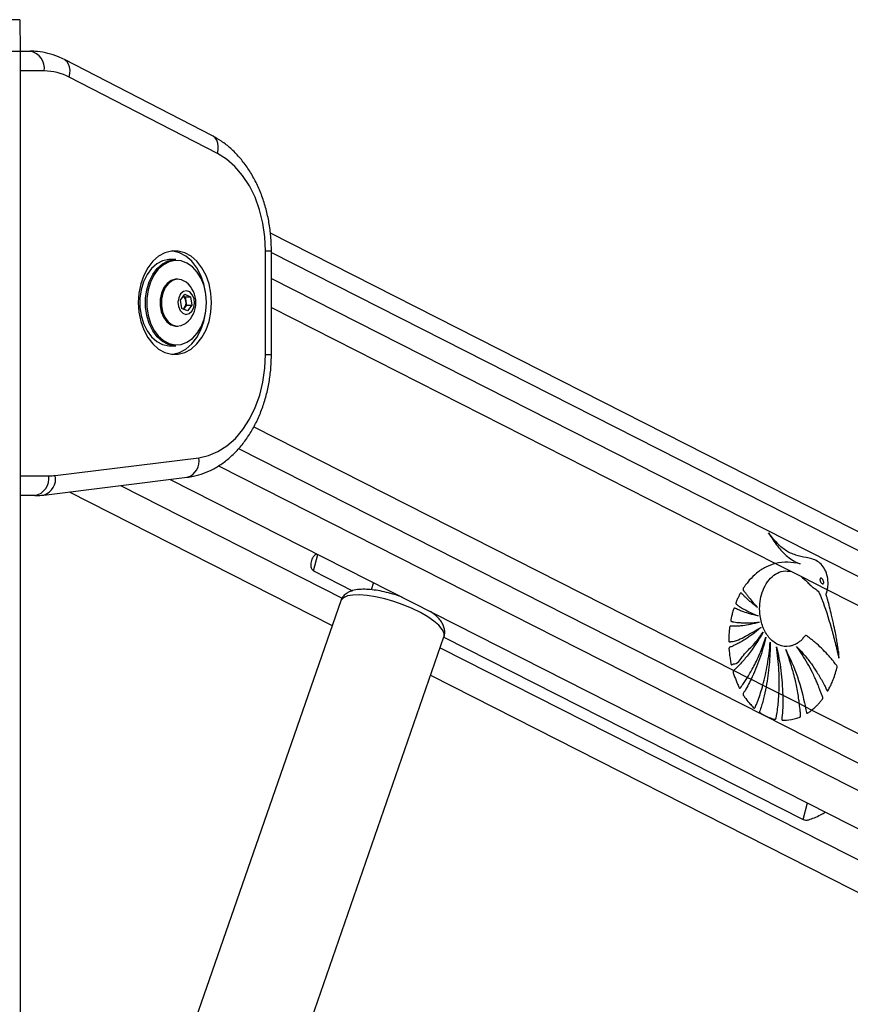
# Model space of a CAD drawing. Header units: millimetres. Extents: x 10 to 13239, y 20 to 10604.
# Tile 41 of 130: x 4020 to 4188, y 3578 to 3777. Entities that reach past the tile are written whole.
import ezdxf

# ---------------------------------------------------------------- set-up
doc = ezdxf.new("R2010")
doc.units = ezdxf.units.MM

msp = doc.modelspace()

# ---------------------------------------------------------------- linework, layer by layer
at = {"color": 7, "linetype": 'Continuous', "lineweight": 25}
for p, q in [((4020.18, 3776.95), (4018.52, 3776.95)), ((4020.18, 3776.95), (4020.29, 3770.57)), ((4018.62, 3770.57), (4020.29, 3770.57)), ((4020.29, 3770.57), (4022.32, 3770.57)), ((4020.29, 3770.57), (4020.29, 896.57)), ((4059.22, 3753.42), (4029.23, 3768.86)), ((4060.21, 3749.87), (4030.23, 3765.3)), ((4752.49, 3387.66), (4070.94, 3733.69)), ((4069.99, 3709.16), (4069.99, 3730.13)), ((4071.16, 3709.16), (4071.16, 3730.13)), ((4051.81, 3728.4), (4050.68, 3728.4)), ((4052.22, 3724.4), (4051.95, 3724.4)), ((4052.73, 3720.17), (4053.63, 3721.34)), ((4053.35, 3720.97), (4053.7, 3720.82)), ((4053.63, 3721.34), (4054.8, 3720.82)), ((4053, 3718.48), (4052.73, 3720.17)), ((4053.96, 3719.13), (4053.51, 3718.54)), ((4053.7, 3720.82), (4054.8, 3720.82)), ((4053.7, 3720.82), (4053.83, 3719.97)), ((4053.83, 3719.97), (4053.96, 3719.13)), ((4053.96, 3719.13), (4055.07, 3719.13)), ((4055.07, 3719.13), (4054.17, 3717.96)), ((4054.8, 3720.82), (4055.07, 3719.13)), ((4054.17, 3717.96), (4053, 3718.48)), ((4053.51, 3718.54), (4053.34, 3718.32)), ((4051.95, 3714.9), (4052.22, 3714.9)), ((4050.68, 3710.9), (4051.81, 3710.9)), ((4027.37, 3684.65), (4056.43, 3688.24)), ((4025.04, 3680.68), (4054.09, 3684.27)), ((4050.65, 3683.85), (4639.69, 3384.79)), ((4030.23, 3681.32), (4083.46, 3654.29)), ((4023.25, 3680.57), (4020.29, 3680.57)), ((4079.7, 3665.31), (4087.59, 3661.31)), ((4173.22, 3666.83), (4176.48, 3665.17)), ((4176.48, 3665.17), (4178.36, 3664.22)), ((4176.48, 3665.17), (4178.36, 3664.22)), ((4178.36, 3664.22), (4183.74, 3661.49)), ((4091.84, 3662.94), (4091.34, 3661.5)), ((4183.74, 3661.49), (4631.69, 3434.06)), ((4085.18, 3659.23), (4046.21, 3546.94)), ((4067.13, 3539.68), (4106.1, 3651.96)), ((4106.09, 3651.92), (4178.87, 3614.97)), ((4164.79, 3645.17), (4167.57, 3643.76)), ((4103.4, 3644.17), (4613.78, 3385.05)), ((4167.57, 3643.76), (4168.31, 3643.38)), ((4168.31, 3643.38), (4170.69, 3642.18)), ((4170.69, 3642.18), (4171.35, 3641.84)), ((4171.35, 3641.84), (4173.94, 3640.53)), ((4173.94, 3640.53), (4174.72, 3640.13)), ((4174.72, 3640.13), (4178.08, 3638.43)), ((4178.08, 3638.43), (4179.3, 3637.81)), ((4179.3, 3637.81), (4180.61, 3637.14)), ((4180.61, 3637.14), (4625.79, 3411.12))]:
    msp.add_line(p, q, dxfattribs=at)
at = {"color": 8, "linetype": 'Continuous', "lineweight": 25}
for p, q in [((4025.15, 3766.57), (4020.29, 3766.57)), ((4069.99, 3730.13), (4071.16, 3730.13)), ((4071.16, 3729.8), (4748.48, 3385.91)), ((4071.16, 3724.51), (4639.28, 3436.07)), ((4071.16, 3718.65), (4173.22, 3666.83)), ((4069.99, 3709.16), (4071.16, 3709.16)), ((4067.62, 3694.51), (4164.79, 3645.17)), ((4064.52, 3690.08), (4630.73, 3402.61)), ((4060.44, 3686.61), (4649.14, 3387.72)), ((4020.29, 3684.57), (4026.08, 3684.57)), ((4040.62, 3682.61), (4085.49, 3659.82)), ((4079.7, 3665.31), (4080.55, 3668.67)), ((4105.33, 3649.75), (4619.16, 3388.87)), ((4178.87, 3614.97), (4179.72, 3618.32))]:
    msp.add_line(p, q, dxfattribs=at)
at = {"color": 8, "linetype": 'Continuous', "lineweight": 25, "flags": 128}
for points in [[(4030.23, 3765.3), (4030.36, 3766.03), (4030.38, 3766.74), (4030.29, 3767.39), (4030.08, 3767.96), (4029.78, 3768.43), (4029.38, 3768.77), (4029.23, 3768.86)], [(4060.21, 3749.87), (4060.35, 3750.6), (4060.37, 3751.3), (4060.28, 3751.95), (4060.07, 3752.52), (4059.76, 3752.99), (4059.36, 3753.34), (4059.22, 3753.42)], [(4106.1, 3651.96), (4106.13, 3652.07), (4106.11, 3652.73), (4105.75, 3653.48), (4105.06, 3654.3), (4104.07, 3655.16), (4102.81, 3656.03), (4101.32, 3656.89), (4099.65, 3657.71), (4097.84, 3658.46), (4095.97, 3659.12), (4094.09, 3659.67), (4092.25, 3660.08), (4090.53, 3660.35), (4088.97, 3660.47), (4087.62, 3660.43), (4086.53, 3660.24), (4085.74, 3659.89), (4085.26, 3659.41), (4085.18, 3659.23)]]:
    msp.add_lwpolyline(points, dxfattribs=at)
at = {"color": 7, "linetype": 'Continuous', "lineweight": 25, "flags": 128}
for points in [[(4069.99, 3730.13), (4069.85, 3732.97), (4069.44, 3735.76), (4068.77, 3738.45), (4067.85, 3740.98), (4066.69, 3743.32), (4065.33, 3745.41), (4063.77, 3747.22), (4062.06, 3748.71), (4060.21, 3749.87)], [(4044.18, 3719.65), (4044.3, 3717.72), (4044.68, 3715.85), (4045.29, 3714.12), (4046.11, 3712.57), (4047.13, 3711.27), (4048.29, 3710.25), (4049.57, 3709.55), (4050.92, 3709.19), (4052.29, 3709.19), (4053.63, 3709.55), (4054.91, 3710.25), (4056.07, 3711.27), (4057.09, 3712.57), (4057.91, 3714.12), (4058.52, 3715.85), (4058.9, 3717.72), (4059.03, 3719.65), (4058.9, 3721.58), (4058.52, 3723.44), (4057.91, 3725.17), (4057.09, 3726.72), (4056.07, 3728.03), (4054.91, 3729.05), (4053.63, 3729.75), (4052.29, 3730.1), (4050.92, 3730.1), (4049.57, 3729.75), (4048.29, 3729.05), (4047.13, 3728.03), (4046.11, 3726.72), (4045.29, 3725.17), (4044.68, 3723.44), (4044.3, 3721.58), (4044.18, 3719.65)], [(4057.81, 3721.75), (4057.46, 3723.44), (4056.85, 3725.17), (4056.03, 3726.72), (4055.01, 3728.03), (4053.85, 3729.05), (4052.57, 3729.75), (4051.22, 3730.1), (4051.07, 3730.12)], [(4050.68, 3728.4), (4050.37, 3728.39), (4049.13, 3728.12), (4047.96, 3727.5), (4046.89, 3726.57), (4045.99, 3725.35), (4045.27, 3723.89), (4044.78, 3722.27), (4044.53, 3720.53), (4044.53, 3718.76), (4044.78, 3717.03), (4045.27, 3715.4), (4045.99, 3713.95), (4046.89, 3712.73), (4047.96, 3711.79), (4049.13, 3711.18), (4050.37, 3710.91), (4050.68, 3710.9)], [(4051.81, 3710.9), (4051.5, 3710.91), (4050.26, 3711.18), (4049.09, 3711.79), (4048.03, 3712.73), (4047.12, 3713.95), (4046.4, 3715.4), (4045.91, 3717.03), (4045.66, 3718.76), (4045.66, 3720.53), (4045.91, 3722.27), (4046.4, 3723.89), (4047.12, 3725.35), (4048.03, 3726.57), (4049.09, 3727.5), (4050.26, 3728.12), (4051.5, 3728.39), (4051.81, 3728.4)], [(4058, 3719.65), (4057.88, 3721.37), (4057.51, 3723.02), (4056.92, 3724.53), (4056.12, 3725.84), (4055.15, 3726.9), (4054.05, 3727.66), (4052.87, 3728.1), (4051.65, 3728.19), (4050.44, 3727.92), (4049.29, 3727.32), (4048.25, 3726.41), (4047.37, 3725.22), (4046.67, 3723.8), (4046.19, 3722.21), (4045.94, 3720.51), (4045.94, 3718.78), (4046.19, 3717.09), (4046.67, 3715.5), (4047.37, 3714.08), (4048.25, 3712.89), (4049.29, 3711.97), (4050.44, 3711.37), (4051.65, 3711.11), (4052.87, 3711.2), (4054.05, 3711.63), (4055.15, 3712.39), (4056.12, 3713.45), (4056.92, 3714.76), (4057.51, 3716.28), (4057.88, 3717.93), (4058, 3719.65)], [(4051.95, 3724.4), (4051.75, 3724.39), (4050.86, 3724.14), (4050.04, 3723.55), (4049.37, 3722.68), (4048.88, 3721.58), (4048.63, 3720.33), (4048.62, 3719.04), (4048.86, 3717.79), (4049.33, 3716.68), (4049.99, 3715.79), (4050.8, 3715.18), (4051.7, 3714.91), (4051.95, 3714.9)], [(4053.91, 3723.76), (4053.79, 3723.85), (4052.93, 3724.29), (4052.02, 3724.39), (4051.12, 3724.14), (4050.31, 3723.55), (4049.64, 3722.68), (4049.15, 3721.58), (4048.9, 3720.33), (4048.89, 3719.04), (4049.13, 3717.79), (4049.6, 3716.68), (4050.26, 3715.79), (4051.07, 3715.18), (4051.97, 3714.91), (4052.88, 3714.99), (4053.74, 3715.41), (4053.91, 3715.54)], [(4055.03, 3717.9), (4055.42, 3718.65), (4055.58, 3719.55), (4055.48, 3720.46), (4055.14, 3721.25), (4054.61, 3721.8), (4053.97, 3722.02), (4053.32, 3721.88), (4052.76, 3721.4), (4052.38, 3720.65), (4052.22, 3719.75), (4052.32, 3718.83), (4052.66, 3718.04), (4053.19, 3717.49), (4053.83, 3717.27), (4054.47, 3717.42), (4055.03, 3717.9)], [(4051.07, 3709.17), (4051.22, 3709.19), (4052.57, 3709.55), (4053.85, 3710.25), (4055.01, 3711.27), (4056.03, 3712.57), (4056.85, 3714.12), (4057.46, 3715.85), (4057.81, 3717.54)], [(4053.31, 3718.34), (4053.4, 3718.42), (4053.51, 3718.54)], [(4056.43, 3688.24), (4058.41, 3688.68), (4060.33, 3689.49), (4062.15, 3690.65), (4063.85, 3692.15), (4065.38, 3693.96), (4066.74, 3696.05), (4067.88, 3698.38), (4068.79, 3700.9), (4069.45, 3703.57), (4069.85, 3706.34), (4069.99, 3709.16)]]:
    msp.add_lwpolyline(points, dxfattribs=at)
at = {"color": 7, "linetype": 'Continuous', "lineweight": 25}
for centre, radius, start, end in [((4021.61, 3767.07), 3.57, 351.9498, 78.5781), ((4025.09, 3755.51), 11.06, 62.3142, 89.6839), ((4050.54, 3719.65), 5.32, 309.3893, 50.6107), ((4052.32, 3719.81), 1.52, 6.2692, 48.4391), ((4051.95, 3719.64), 1.91, 324.8934, 10.0622), ((4022.54, 3684.07), 3.57, 281.4219, 8.0502), ((4026.08, 3695.07), 10.5, 269.993, 277.0699)]:
    msp.add_arc(centre, radius, start, end, dxfattribs=at)
at = {"color": 8, "linetype": 'Continuous', "lineweight": 25}
for centre, start, end in [((4053.09, 3687.53), 287.0617, 11.9609), ((4024.04, 3683.94), 287.0358, 11.9626)]:
    msp.add_arc(centre, 3.41, start, end, dxfattribs=at)
at = {"color": 7, "linetype": 'Continuous', "lineweight": 25}
for points, knots in [([(4029.23, 3768.86), (4028.83, 3769.05), (4027.75, 3769.57), (4025.93, 3770.16), (4024.01, 3770.52), (4022.8, 3770.55), (4022.32, 3770.57)], [0, 0, 0, 0, 0.183482, 0.491956, 0.79717, 1, 1, 1, 1]), ([(4071.16, 3730.13), (4071.15, 3730.64), (4071.13, 3732.1), (4070.91, 3734.48), (4070.43, 3737.25), (4069.72, 3739.93), (4068.78, 3742.49), (4067.62, 3744.9), (4066.25, 3747.12), (4064.69, 3749.13), (4062.95, 3750.89), (4061.13, 3752.35), (4059.83, 3753.08), (4059.22, 3753.42)], [0, 0, 0, 0, 0.0518567, 0.1473577, 0.2430063, 0.3388089, 0.4347984, 0.5309768, 0.6272612, 0.7234659, 0.8193089, 0.914438, 1, 1, 1, 1]), ([(4054.09, 3684.27), (4054.53, 3684.34), (4055.67, 3684.51), (4057.48, 3685.05), (4059.49, 3685.96), (4061.4, 3687.15), (4063.2, 3688.63), (4064.86, 3690.37), (4066.37, 3692.35), (4067.7, 3694.55), (4068.83, 3696.94), (4069.75, 3699.49), (4070.46, 3702.16), (4070.93, 3704.92), (4071.13, 3707.27), (4071.15, 3708.69), (4071.16, 3709.16)], [0, 0, 0, 0, 0.044988, 0.118014, 0.191343, 0.265419, 0.340436, 0.41641, 0.493214, 0.570629, 0.648429, 0.726426, 0.804484, 0.882541, 0.960601, 1, 1, 1, 1]), ([(4023.25, 3680.57), (4023.69, 3680.58), (4024.29, 3680.59), (4024.88, 3680.66), (4025.04, 3680.68)], [0, 0, 0, 0, 0.738202, 1, 1, 1, 1]), ([(4183.74, 3661.49), (4183.75, 3661.52), (4183.76, 3661.57), (4183.77, 3661.63), (4183.77, 3661.65), (4183.78, 3661.67), (4183.78, 3661.71), (4183.81, 3661.88), (4183.91, 3662.56), (4183.88, 3663.77), (4183.46, 3665.27), (4182.71, 3666.48), (4181.72, 3667.32), (4180.62, 3667.78), (4179.14, 3668.09), (4177.32, 3668.45), (4175.26, 3669.36), (4173.42, 3670.99), (4172.35, 3672.35), (4171.81, 3673.03)], [0, 0, 0, 0, 0.00445, 0.006672, 0.007786, 0.008067, 0.009179, 0.013628, 0.031444, 0.101621, 0.17182, 0.241143, 0.310091, 0.383895, 0.458181, 0.596362, 0.733464, 0.864675, 1, 1, 1, 1]), ([(4171.81, 3673.03), (4172.39, 3672.12), (4173.55, 3670.29), (4175.3, 3668.44), (4176.68, 3667.45), (4177.43, 3667.07), (4177.87, 3666.87), (4178.1, 3666.81), (4178.21, 3666.77)], [0, 0, 0, 0, 0.325735, 0.650463, 0.822969, 0.91108, 0.955459, 1, 1, 1, 1]), ([(4080.31, 3668.81), (4080.05, 3668.6), (4079.51, 3668.15), (4079.15, 3667.17), (4079.09, 3666.3), (4079.29, 3665.68), (4079.52, 3665.42), (4079.67, 3665.33), (4079.7, 3665.31)], [0, 0, 0, 0, 0.227865, 0.482631, 0.729463, 0.863017, 0.973843, 1, 1, 1, 1]), ([(4178.21, 3666.77), (4177.39, 3666.92), (4175.73, 3667.21), (4174.06, 3666.96), (4173.22, 3666.83)], [0, 0, 0, 0, 0.494847, 1, 1, 1, 1]), ([(4173.22, 3666.83), (4172.57, 3666.61), (4171.24, 3666.18), (4169.46, 3664.97), (4168.18, 3663.73), (4167.47, 3662.86), (4167.18, 3662.47), (4167.03, 3662.26), (4166.88, 3662.03), (4166.74, 3661.86), (4166.66, 3661.7), (4166.65, 3661.6), (4166.67, 3661.48), (4166.74, 3661.35), (4166.84, 3661.22), (4166.94, 3661.1), (4167.14, 3660.85), (4167.43, 3660.44), (4168, 3659.72), (4168.72, 3658.85), (4169.32, 3658.21), (4169.62, 3657.89)], [0, 0, 0, 0, 0.172296, 0.348238, 0.502848, 0.57092, 0.588755, 0.606601, 0.624447, 0.644658, 0.654663, 0.659209, 0.663874, 0.675608, 0.688967, 0.699401, 0.70862, 0.757197, 0.805773, 0.902887, 1, 1, 1, 1]), ([(4185.68, 3645.65), (4185.7, 3645.72), (4185.73, 3645.81), (4185.74, 3645.95), (4185.71, 3646.04), (4185.63, 3646.16), (4185.45, 3646.38), (4185.14, 3646.79), (4184.66, 3647.37), (4183.91, 3648.26), (4182.88, 3649.36), (4181.79, 3650.39), (4180.9, 3651.12), (4180.35, 3651.57), (4179.87, 3651.89), (4179.58, 3652.21), (4179.29, 3652.24), (4179.16, 3652.11), (4178.92, 3651.81), (4178.47, 3651.25), (4177.93, 3650.84), (4177.53, 3650.6), (4177.39, 3650.51), (4177.11, 3650.37), (4176.68, 3650.19), (4175.58, 3649.92), (4173.92, 3650.11), (4172.06, 3651.46), (4170.72, 3653.59), (4170.08, 3655.93), (4169.98, 3658.15), (4170.24, 3660.08), (4170.86, 3661.94), (4171.88, 3663.57), (4173.23, 3664.76), (4174.81, 3665.43), (4175.91, 3665.26), (4176.48, 3665.17)], [0, 0, 0, 0, 0.005097, 0.006884, 0.009298, 0.011809, 0.018454, 0.032973, 0.053686, 0.080626, 0.129988, 0.181224, 0.210038, 0.23177, 0.244556, 0.261871, 0.267245, 0.272225, 0.277098, 0.298983, 0.331355, 0.336639, 0.341925, 0.347211, 0.365169, 0.386633, 0.457485, 0.525478, 0.588349, 0.652531, 0.697318, 0.74205, 0.788435, 0.840138, 0.891685, 0.943494, 1, 1, 1, 1]), ([(4178.36, 3664.22), (4178.82, 3663.84), (4179.39, 3663.37), (4180.03, 3662.68), (4180.37, 3662.34), (4180.71, 3662.05), (4181.05, 3661.82), (4181.49, 3661.55), (4182.01, 3661.14), (4182.32, 3660.3), (4182.58, 3659.7), (4182.73, 3659.3), (4182.8, 3659.12), (4182.83, 3659.03), (4182.85, 3659), (4182.85, 3658.98), (4182.85, 3658.98), (4182.85, 3658.97), (4182.86, 3658.97), (4183.57, 3657.1), (4184.23, 3654.87), (4184.91, 3652.36), (4185.11, 3651.57), (4185.31, 3650.79), (4185.51, 3650), (4185.7, 3649.21), (4185.89, 3648.42), (4186.01, 3647.89), (4186.08, 3647.63)], [0, 0, 0, 0, 0.107956, 0.136428, 0.16458, 0.192901, 0.217965, 0.241563, 0.292224, 0.334927, 0.37575, 0.394086, 0.402153, 0.405707, 0.407266, 0.407956, 0.408256, 0.408392, 0.40845, 0.408496, 0.717311, 0.757839, 0.798358, 0.838855, 0.879311, 0.91972, 0.960063, 1, 1, 1, 1]), ([(4182.31, 3663.78), (4182.29, 3663.76), (4182.26, 3663.71), (4182.24, 3663.61), (4182.24, 3663.47), (4182.3, 3663.24), (4182.43, 3662.97), (4182.6, 3662.78), (4182.74, 3662.7), (4182.83, 3662.69), (4182.89, 3662.72), (4182.92, 3662.75), (4182.94, 3662.76)], [0, 0, 0, 0, 0.054398, 0.108795, 0.182974, 0.304804, 0.522523, 0.753583, 0.828707, 0.904451, 0.958991, 1, 1, 1, 1]), ([(4182.94, 3662.76), (4182.95, 3662.79), (4182.98, 3662.83), (4183.01, 3662.93), (4183.01, 3663.07), (4182.95, 3663.3), (4182.82, 3663.56), (4182.65, 3663.76), (4182.51, 3663.84), (4182.42, 3663.85), (4182.35, 3663.83), (4182.32, 3663.79), (4182.31, 3663.78)], [0, 0, 0, 0, 0.054052, 0.108131, 0.181506, 0.301958, 0.518426, 0.748765, 0.824514, 0.900835, 0.955195, 1, 1, 1, 1]), ([(4097.61, 3660.01), (4097.41, 3660.08), (4096.65, 3660.37), (4095.29, 3660.77), (4093.58, 3661.19), (4091.94, 3661.47), (4090.38, 3661.61), (4088.92, 3661.59), (4087.69, 3661.38), (4086.68, 3660.99), (4085.92, 3660.43), (4085.39, 3659.82), (4085.27, 3659.38), (4085.22, 3659.23)], [0, 0, 0, 0, 0.038572, 0.14695, 0.255624, 0.365181, 0.476557, 0.591369, 0.712628, 0.806022, 0.88639, 0.961962, 1, 1, 1, 1]), ([(4186.08, 3647.63), (4186.08, 3647.98), (4186.09, 3648.47), (4185.99, 3649.13), (4185.91, 3649.66), (4185.8, 3650.41), (4185.64, 3651.34), (4185.4, 3652.66), (4185.06, 3654.34), (4184.64, 3656.2), (4184.21, 3657.93), (4183.89, 3659.17), (4183.67, 3659.94), (4183.57, 3660.27), (4183.53, 3660.42), (4183.51, 3660.5), (4183.5, 3660.54), (4183.49, 3660.57), (4183.48, 3660.61), (4183.5, 3660.68), (4183.53, 3660.76), (4183.58, 3660.89), (4183.65, 3661.14), (4183.7, 3661.35), (4183.74, 3661.49)], [0, 0, 0, 0, 0.071888, 0.100183, 0.139388, 0.183891, 0.260203, 0.336516, 0.465958, 0.621549, 0.740388, 0.845649, 0.894448, 0.91291, 0.920938, 0.927177, 0.929224, 0.931546, 0.933527, 0.938541, 0.944797, 0.953642, 0.969976, 1, 1, 1, 1]), ([(4169.62, 3657.89), (4169.32, 3658.12), (4168.72, 3658.58), (4167.96, 3659.22), (4167.36, 3659.78), (4166.97, 3660.15), (4166.7, 3660.43), (4166.49, 3660.63), (4166.36, 3660.8), (4166.25, 3660.85), (4166.21, 3660.86), (4166.17, 3660.84), (4166.07, 3660.73), (4165.95, 3660.51), (4165.74, 3660.09), (4165.55, 3659.64), (4165.37, 3659.23), (4165.27, 3659), (4165.21, 3658.84), (4165.2, 3658.75), (4165.21, 3658.67), (4165.24, 3658.61), (4165.34, 3658.52), (4165.58, 3658.36), (4166.07, 3658.01), (4166.97, 3657.49), (4168.21, 3656.83), (4169.2, 3656.42), (4169.7, 3656.22)], [0, 0, 0, 0, 0.095762, 0.19152, 0.246761, 0.296658, 0.32249, 0.34182, 0.367139, 0.370982, 0.37465, 0.378606, 0.383427, 0.406828, 0.434287, 0.485452, 0.510375, 0.53143, 0.538667, 0.544527, 0.549036, 0.554036, 0.560029, 0.580164, 0.628108, 0.713989, 0.853415, 1, 1, 1, 1]), ([(4106.07, 3651.9), (4106.08, 3651.9), (4106.24, 3652.19), (4106.29, 3652.86), (4106.2, 3653.75), (4105.85, 3654.6), (4105.28, 3655.44), (4104.48, 3656.28), (4103.74, 3656.83), (4103.37, 3657.1)], [0, 0, 0, 0, 0.003525, 0.150976, 0.291348, 0.43741, 0.60434, 0.804966, 1, 1, 1, 1]), ([(4169.7, 3656.22), (4169.15, 3656.33), (4168.17, 3656.55), (4166.93, 3656.95), (4166.08, 3657.28), (4165.53, 3657.52), (4165.2, 3657.67), (4164.99, 3657.79), (4164.89, 3657.79), (4164.83, 3657.74), (4164.8, 3657.7), (4164.75, 3657.58), (4164.66, 3657.32), (4164.54, 3656.92), (4164.44, 3656.48), (4164.34, 3656.05), (4164.25, 3655.68), (4164.2, 3655.42), (4164.18, 3655.3), (4164.19, 3655.23), (4164.2, 3655.18), (4164.23, 3655.12), (4164.31, 3655.07), (4164.42, 3655.05), (4164.69, 3655.01), (4165.12, 3654.93), (4165.75, 3654.86), (4166.43, 3654.8), (4167.85, 3654.74), (4169.02, 3654.85), (4169.96, 3654.94)], [0, 0, 0, 0, 0.130263, 0.233617, 0.299768, 0.336789, 0.369447, 0.380583, 0.390293, 0.392931, 0.395824, 0.399944, 0.415811, 0.444973, 0.471102, 0.493457, 0.520924, 0.534764, 0.538755, 0.54205, 0.544893, 0.547528, 0.554862, 0.563495, 0.573589, 0.618892, 0.666574, 0.72277, 0.779182, 1, 1, 1, 1]), ([(4169.96, 3654.94), (4169.35, 3654.76), (4168.25, 3654.45), (4166.81, 3654.23), (4165.8, 3654.14), (4165.15, 3654.1), (4164.73, 3654.1), (4164.43, 3654.1), (4164.24, 3654.11), (4164.1, 3654.12), (4164.04, 3654.09), (4164.01, 3654.07), (4163.98, 3654.03), (4163.95, 3653.96), (4163.94, 3653.81), (4163.91, 3653.59), (4163.87, 3653.23), (4163.82, 3652.63), (4163.77, 3651.94), (4163.75, 3651.39), (4163.76, 3651.14), (4163.78, 3651.04), (4163.82, 3650.98), (4163.88, 3650.94), (4163.96, 3650.94), (4164.05, 3650.96), (4164.12, 3650.99), (4164.16, 3651), (4164.18, 3651.01), (4164.19, 3651.01), (4164.19, 3651.01), (4164.19, 3651.01), (4164.19, 3651.01), (4164.19, 3651.01), (4164.19, 3651.01), (4165.22, 3651.03), (4167.29, 3652.14), (4169.27, 3653.28), (4170.3, 3653.87)], [0, 0, 0, 0, 0.12427, 0.224135, 0.287392, 0.325811, 0.354668, 0.370118, 0.385225, 0.394173, 0.396313, 0.398354, 0.400352, 0.404874, 0.409571, 0.422064, 0.435864, 0.460946, 0.507809, 0.532673, 0.538554, 0.542989, 0.546574, 0.55004, 0.555782, 0.562198, 0.567879, 0.570234, 0.571222, 0.571646, 0.57183, 0.571912, 0.571946, 0.571962, 0.571969, 0.571975, 0.777423, 1, 1, 1, 1]), ([(4170.3, 3653.87), (4169.75, 3653.4), (4168.7, 3652.51), (4167.31, 3651.57), (4166.23, 3650.92), (4165.52, 3650.54), (4164.99, 3650.28), (4164.6, 3650.1), (4164.28, 3649.95), (4164.04, 3649.89), (4163.9, 3649.8), (4163.86, 3649.76), (4163.83, 3649.72), (4163.82, 3649.65), (4163.81, 3649.53), (4163.83, 3649.3), (4163.87, 3648.94), (4163.91, 3648.46), (4164.01, 3647.77), (4164.11, 3647.13), (4164.2, 3646.65), (4164.23, 3646.47), (4164.26, 3646.38), (4164.29, 3646.33), (4164.32, 3646.29), (4164.36, 3646.28), (4164.46, 3646.29), (4164.56, 3646.37), (4164.64, 3646.44), (4164.68, 3646.47), (4164.69, 3646.49), (4164.7, 3646.49), (4164.7, 3646.49), (4164.7, 3646.49), (4164.7, 3646.49), (4164.7, 3646.49), (4164.7, 3646.49), (4165.54, 3646.34), (4166.72, 3648.54), (4168.85, 3650.22), (4170.1, 3651.99), (4170.74, 3652.9)], [0, 0, 0, 0, 0.108948, 0.208092, 0.263111, 0.308422, 0.336746, 0.360077, 0.376709, 0.395394, 0.400256, 0.402678, 0.404734, 0.406695, 0.410737, 0.419484, 0.434411, 0.454794, 0.477274, 0.519827, 0.532786, 0.538256, 0.541372, 0.54432, 0.546268, 0.548761, 0.551547, 0.562359, 0.567023, 0.568833, 0.569564, 0.569871, 0.570001, 0.57006, 0.570084, 0.570095, 0.570101, 0.570105, 0.704081, 0.847379, 1, 1, 1, 1]), ([(4170.74, 3652.9), (4169.76, 3651.3), (4168.35, 3649), (4166.46, 3646.83), (4165.63, 3645.97), (4165.27, 3645.62), (4165.08, 3645.44), (4164.93, 3645.28), (4164.83, 3645.2), (4164.79, 3645.17)], [0, 0, 0, 0, 0.551398, 0.794201, 0.901137, 0.929158, 0.95718, 0.985211, 1, 1, 1, 1]), ([(4167.57, 3643.76), (4168.01, 3644.5), (4168.95, 3646.12), (4170.22, 3648.82), (4170.94, 3650.85), (4171.31, 3651.87)], [0, 0, 0, 0, 0.297777, 0.647042, 1, 1, 1, 1]), ([(4171.31, 3651.87), (4170.91, 3650.39), (4170.11, 3647.41), (4168.91, 3644.73), (4168.31, 3643.38)], [0, 0, 0, 0, 0.500102, 1, 1, 1, 1]), ([(4170.69, 3642.18), (4171.02, 3643.55), (4171.71, 3646.38), (4172.02, 3649.33), (4172.17, 3650.85)], [0, 0, 0, 0, 0.487519, 1, 1, 1, 1]), ([(4172.17, 3650.85), (4172.14, 3649.33), (4172.07, 3646.29), (4171.59, 3643.32), (4171.35, 3641.84)], [0, 0, 0, 0, 0.500122, 1, 1, 1, 1]), ([(4173.46, 3649.97), (4173.79, 3648.36), (4174.46, 3645.15), (4174.63, 3641.8), (4174.72, 3640.13)], [0, 0, 0, 0, 0.5001527, 1, 1, 1, 1]), ([(4173.94, 3640.53), (4173.97, 3642.07), (4174.04, 3645.24), (4173.65, 3648.36), (4173.46, 3649.97)], [0, 0, 0, 0, 0.485851, 1, 1, 1, 1]), ([(4175.3, 3649.43), (4176.15, 3647.62), (4177.86, 3644.01), (4178.82, 3639.87), (4179.3, 3637.81)], [0, 0, 0, 0, 0.500013, 1, 1, 1, 1]), ([(4178.08, 3638.43), (4178.04, 3638.68), (4177.95, 3639.42), (4177.75, 3640.65), (4177.48, 3642.05), (4177.17, 3643.47), (4176.8, 3644.93), (4176.35, 3646.46), (4175.85, 3647.97), (4175.48, 3648.94), (4175.3, 3649.43)], [0, 0, 0, 0, 0.064925, 0.1934041, 0.3218986, 0.4343984, 0.575802, 0.7171988, 0.858593, 1, 1, 1, 1]), ([(4177.5, 3650.02), (4178.02, 3649.47), (4179.07, 3648.36), (4180.43, 3646.6), (4181.47, 3645.06), (4182.23, 3643.81), (4182.71, 3642.96), (4183.11, 3642.21), (4183.39, 3641.68), (4183.57, 3641.27), (4183.67, 3641.08), (4183.72, 3641.03), (4183.77, 3641.01), (4183.83, 3641.03), (4183.89, 3641.1), (4183.96, 3641.21), (4184.06, 3641.43), (4184.22, 3641.7), (4184.48, 3642.24), (4184.85, 3643.07), (4185.3, 3644.27), (4185.55, 3645.19), (4185.68, 3645.65)], [0, 0, 0, 0, 0.152816, 0.305597, 0.431741, 0.504493, 0.577245, 0.613251, 0.658132, 0.685771, 0.69446, 0.697027, 0.701154, 0.704889, 0.711449, 0.718644, 0.729121, 0.755836, 0.775881, 0.836894, 0.918476, 1, 1, 1, 1]), ([(4180.61, 3637.14), (4180.7, 3637.22), (4180.93, 3637.41), (4181.28, 3637.72), (4181.7, 3638.13), (4182.05, 3638.51), (4182.33, 3638.83), (4182.52, 3639.08), (4182.7, 3639.25), (4182.81, 3639.43), (4182.82, 3639.56), (4182.79, 3639.79), (4182.63, 3640.14), (4182.47, 3640.61), (4182.3, 3641.06), (4182.13, 3641.5), (4181.89, 3642.1), (4181.58, 3642.85), (4181.18, 3643.76), (4180.58, 3645.02), (4179.74, 3646.6), (4178.67, 3648.38), (4177.89, 3649.47), (4177.5, 3650.02)], [0, 0, 0, 0, 0.027578, 0.066021, 0.10447, 0.155218, 0.175152, 0.195091, 0.218724, 0.229778, 0.23539, 0.242356, 0.270263, 0.30845, 0.334379, 0.36031, 0.397658, 0.455674, 0.513689, 0.587624, 0.725097, 0.862508, 1, 1, 1, 1]), ([(4164.79, 3645.17), (4164.76, 3645.14), (4164.71, 3645.1), (4164.67, 3645.02), (4164.64, 3644.95), (4164.64, 3644.83), (4164.71, 3644.61), (4164.97, 3643.9), (4165.27, 3642.96), (4165.68, 3642.13), (4165.83, 3641.7), (4165.94, 3641.58), (4165.99, 3641.55), (4166.04, 3641.56), (4166.13, 3641.61), (4166.21, 3641.71), (4166.28, 3641.82), (4166.31, 3641.87), (4166.33, 3641.9), (4166.34, 3641.91), (4166.34, 3641.92), (4166.35, 3641.93), (4166.36, 3641.95), (4166.42, 3642.02), (4166.64, 3642.34), (4167.05, 3642.92), (4167.39, 3643.47), (4167.57, 3643.76)], [0, 0, 0, 0, 0.021029, 0.032618, 0.042323, 0.052043, 0.078183, 0.13798, 0.37732, 0.496856, 0.556621, 0.567324, 0.576367, 0.585473, 0.597311, 0.627975, 0.644967, 0.653461, 0.657703, 0.659827, 0.660899, 0.661426, 0.663546, 0.672045, 0.706016, 0.841954, 1, 1, 1, 1]), ([(4168.31, 3643.38), (4168.08, 3642.93), (4167.62, 3642.03), (4167.1, 3641.03), (4166.72, 3640.55), (4166.66, 3640.4), (4166.66, 3640.31), (4166.69, 3640.19), (4166.8, 3640.01), (4167.21, 3639.48), (4167.76, 3638.65), (4168.46, 3638.03), (4168.79, 3637.56), (4168.97, 3637.53), (4169.02, 3637.55), (4169.08, 3637.62), (4169.13, 3637.72), (4169.16, 3637.81), (4169.18, 3637.84), (4169.18, 3637.85), (4169.18, 3637.86), (4169.19, 3637.88), (4169.23, 3637.95), (4169.36, 3638.27), (4169.87, 3639.52), (4170.33, 3640.89), (4170.65, 3642.04), (4170.69, 3642.18)], [0, 0, 0, 0, 0.124056, 0.248114, 0.271965, 0.280074, 0.285263, 0.291578, 0.306604, 0.339303, 0.470234, 0.561404, 0.606995, 0.612542, 0.617032, 0.622531, 0.635731, 0.643254, 0.6442, 0.644667, 0.6449, 0.645842, 0.649601, 0.664655, 0.72486, 0.965975, 1, 1, 1, 1]), ([(4171.35, 3641.84), (4171.19, 3641.04), (4170.95, 3639.83), (4170.48, 3638.27), (4170.24, 3637.39), (4170.02, 3636.91), (4170.01, 3636.76), (4170.02, 3636.69), (4170.07, 3636.61), (4170.17, 3636.54), (4170.44, 3636.4), (4171, 3636.03), (4171.92, 3635.64), (4172.69, 3635.35), (4173.13, 3635.27), (4173.21, 3635.27), (4173.27, 3635.3), (4173.31, 3635.36), (4173.36, 3635.48), (4173.38, 3635.63), (4173.4, 3635.76), (4173.41, 3635.82), (4173.41, 3635.82), (4173.41, 3635.83), (4173.42, 3635.83), (4173.42, 3635.87), (4173.45, 3636.03), (4173.56, 3636.66), (4173.79, 3638.19), (4173.88, 3639.6), (4173.94, 3640.53)], [0, 0, 0, 0, 0.160459, 0.240643, 0.320829, 0.340868, 0.345132, 0.349431, 0.354443, 0.366419, 0.379426, 0.431416, 0.535528, 0.639612, 0.648238, 0.654492, 0.659243, 0.664004, 0.670846, 0.682755, 0.694575, 0.694942, 0.695129, 0.695223, 0.695591, 0.697068, 0.702982, 0.726622, 0.821208, 1, 1, 1, 1]), ([(4174.72, 3640.13), (4174.72, 3639.46), (4174.73, 3638.11), (4174.67, 3636.65), (4174.55, 3635.76), (4174.52, 3635.5), (4174.51, 3635.31), (4174.52, 3635.2), (4174.55, 3635.13), (4174.6, 3635.09), (4174.68, 3635.06), (4174.79, 3635.06), (4175.05, 3635.08), (4175.97, 3635.08), (4177.02, 3635.3), (4177.91, 3635.59), (4178.15, 3635.68), (4178.23, 3635.74), (4178.28, 3635.81), (4178.32, 3635.94), (4178.31, 3636.14), (4178.28, 3636.46), (4178.21, 3637.22), (4178.13, 3637.9), (4178.08, 3638.43)], [0, 0, 0, 0, 0.156051, 0.312093, 0.338412, 0.364713, 0.373683, 0.382745, 0.387927, 0.393114, 0.40095, 0.415039, 0.429027, 0.484984, 0.709672, 0.765617, 0.779199, 0.789011, 0.795351, 0.801732, 0.820927, 0.839724, 0.877298, 1, 1, 1, 1]), ([(4179.3, 3637.81), (4179.34, 3637.4), (4179.39, 3636.97), (4179.53, 3636.56), (4179.57, 3636.51), (4179.61, 3636.49), (4179.7, 3636.48), (4179.98, 3636.62), (4180.28, 3636.9), (4180.54, 3637.09), (4180.61, 3637.14)], [0, 0, 0, 0, 0.409048, 0.435949, 0.456874, 0.477943, 0.50451, 0.576021, 0.893285, 1, 1, 1, 1]), ([(4178.87, 3614.97), (4179.01, 3614.92), (4179.34, 3614.81), (4180.12, 3614.94), (4181.14, 3615.32), (4182.32, 3615.88), (4183.03, 3616.28), (4183.37, 3616.47)], [0, 0, 0, 0, 0.112059, 0.25915, 0.502493, 0.762838, 1, 1, 1, 1])]:
    msp.add_open_spline(points, degree=3, knots=knots, dxfattribs=at)

doc.saveas('drawing.dxf')
